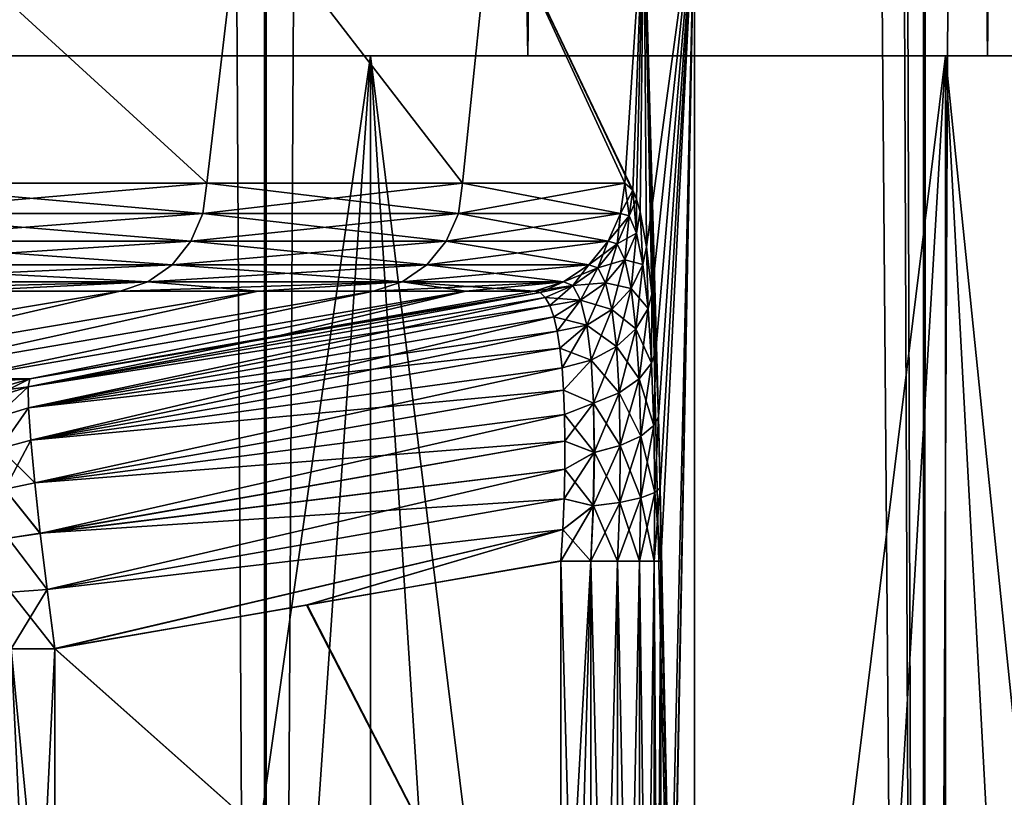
# Model space of a CAD drawing. Header units: metres. Extents: x -24 to 24, y -69 to 184.
# Tile 164 of 256: x 19.17 to 20.96, y -60.65 to -59.23. Entities that reach past the tile are written whole.
import ezdxf

# ---------------------------------------------------------------- set-up
doc = ezdxf.new("R2010")
doc.units = ezdxf.units.M
for name, color, linetype in [('14', 7, 'CONTINUOUS'), ('15', 7, 'CONTINUOUS'), ('185', 7, 'CONTINUOUS'), ('193', 7, 'CONTINUOUS'), ('225', 7, 'CONTINUOUS'), ('226', 7, 'CONTINUOUS'), ('270', 7, 'CONTINUOUS'), ('271', 7, 'CONTINUOUS'), ('272', 7, 'CONTINUOUS'), ('276', 7, 'CONTINUOUS'), ('277', 7, 'CONTINUOUS'), ('278', 7, 'CONTINUOUS'), ('342', 7, 'CONTINUOUS'), ('343', 7, 'CONTINUOUS'), ('344', 7, 'CONTINUOUS'), ('348', 7, 'CONTINUOUS'), ('349', 7, 'CONTINUOUS'), ('350', 7, 'CONTINUOUS'), ('367', 7, 'CONTINUOUS'), ('369', 7, 'CONTINUOUS'), ('4004', 7, 'CONTINUOUS'), ('4006', 7, 'CONTINUOUS'), ('560', 2, 'CONTINUOUS'), ('561', 2, 'CONTINUOUS'), ('562', 2, 'CONTINUOUS'), ('569', 2, 'CONTINUOUS'), ('570', 2, 'CONTINUOUS')]:
    doc.layers.add(name, color=color, linetype=linetype)

msp = doc.modelspace()

# ---------------------------------------------------------------- linework, layer by layer
at = {"layer": '14'}
for points in [[(19.5118, -59.53218, 5.953962), (18.938683, -59.007862, 7.58197), (18.880097, -59.53218, 7.726702)], [(19.573644, -59.007862, 5.747388), (18.938683, -59.007862, 7.58197), (19.5118, -59.53218, 5.953962)], [(19.977451, -59.53218, 4.130552), (19.573644, -59.007862, 5.747388), (19.5118, -59.53218, 5.953962)], [(20.03134, -59.007862, 3.860753), (19.573644, -59.007862, 5.747388), (19.977451, -59.53218, 4.130552)], [(20.273087, -59.53218, 2.271991), (20.03134, -59.007862, 3.860753), (19.977451, -59.53218, 4.130552)], [(20.287777, -59.545116, 2.136848), (20.03134, -59.007862, 3.860753), (20.273087, -59.53218, 2.271991)], [(20.294672, -59.561456, 2.070331), (20.03134, -59.007862, 3.860753), (20.287777, -59.545116, 2.136848)], [(20.307626, -59.007862, 1.939155), (20.03134, -59.007862, 3.860753), (20.294672, -59.561456, 2.070331)], [(20.301168, -59.584287, 2.005641), (20.307626, -59.007862, 1.939155), (20.294672, -59.561456, 2.070331)], [(20.312718, -59.648248, 1.885069), (20.307626, -59.007862, 1.939155), (20.301168, -59.584287, 2.005641)], [(20.322122, -59.733796, 1.78083), (20.307626, -59.007862, 1.939155), (20.312718, -59.648248, 1.885069)], [(20.329403, -59.837968, 1.69569), (20.307626, -59.007862, 1.939155), (20.322122, -59.733796, 1.78083)], [(20.334592, -59.957805, 1.63229), (20.307626, -59.007862, 1.939155), (20.329403, -59.837968, 1.69569)], [(20.4, -63.111337), (20.307626, -59.007862, 1.939155), (20.334592, -59.957805, 1.63229)], [(20.4, -59.007862), (20.307626, -59.007862, 1.939155), (20.4, -63.111337)], [(20.337653, -60.087573, 1.593696), (20.4, -63.111337), (20.334592, -59.957805, 1.63229)], [(20.338646, -60.220656, 1.580969), (20.4, -63.111337), (20.337653, -60.087573, 1.593696)], [(20.338646, -62.179344, 1.580969), (20.4, -63.111337), (20.338646, -60.220656, 1.580969)]]:
    msp.add_3dface(points, dxfattribs=at)
at = {"layer": '15'}
for points in [[(18.880097, -59.53218, -7.726703), (18.938698, -59.007862, -7.581934), (19.5118, -59.53218, -5.953963)], [(18.938698, -59.007862, -7.581934), (19.573662, -59.007862, -5.747325), (19.5118, -59.53218, -5.953963)], [(19.5118, -59.53218, -5.953963), (19.573662, -59.007862, -5.747325), (19.977451, -59.53218, -4.130553)], [(19.573662, -59.007862, -5.747325), (20.031351, -59.007862, -3.860695), (19.977451, -59.53218, -4.130553)], [(19.977451, -59.53218, -4.130553), (20.031351, -59.007862, -3.860695), (20.273087, -59.53218, -2.271991)], [(20.031351, -59.007862, -3.860695), (20.307628, -59.007862, -1.939136), (20.273087, -59.53218, -2.271991)], [(20.273087, -59.53218, -2.271991), (20.307628, -59.007862, -1.939136), (20.287776, -59.545115, -2.136856)], [(20.287776, -59.545115, -2.136856), (20.307628, -59.007862, -1.939136), (20.294672, -59.561454, -2.070338)], [(20.294672, -59.561454, -2.070338), (20.307628, -59.007862, -1.939136), (20.301167, -59.584284, -2.005646)], [(20.301167, -59.584284, -2.005646), (20.307628, -59.007862, -1.939136), (20.312717, -59.648243, -1.885075)], [(20.4, -59.007862), (20.307628, -63.111337, -1.939135), (20.334592, -62.442195, -1.63229)], [(20.307628, -59.007862, -1.939136), (20.4, -59.007862), (20.312717, -59.648243, -1.885075)], [(20.4, -59.007862), (20.4, -63.111337), (20.307628, -63.111337, -1.939135)], [(20.312717, -59.648243, -1.885075), (20.4, -59.007862), (20.322121, -59.733781, -1.780843)], [(20.322121, -59.733781, -1.780843), (20.4, -59.007862), (20.329402, -59.837945, -1.695707)], [(20.329402, -59.837945, -1.695707), (20.4, -59.007862), (20.334591, -59.957789, -1.632296)], [(20.334591, -59.957789, -1.632296), (20.4, -59.007862), (20.337653, -60.087571, -1.593694)], [(20.337653, -62.312427, -1.593696), (20.4, -59.007862), (20.334592, -62.442195, -1.63229)], [(20.338646, -62.179344, -1.580969), (20.4, -59.007862), (20.337653, -62.312427, -1.593696)], [(20.337653, -60.087571, -1.593694), (20.4, -59.007862), (20.338646, -60.220656, -1.580969)], [(20.338646, -60.220656, -1.580969), (20.4, -59.007862), (20.338646, -62.179344, -1.580969)]]:
    msp.add_3dface(points, dxfattribs=at)
at = {"layer": '185'}
for points in [[(20.156679, -60.220535, -1.764709), (20.156679, -61.199943, -1.764709), (19.69337, -60.301025, -1.805243)], [(19.69337, -60.301025, -1.805243), (20.156679, -61.199943, -1.764709), (19.234939, -60.380297, -1.845351)], [(19.234939, -60.380297, -1.845351), (20.156679, -61.199943, -1.764709), (19.234939, -61.199934, -1.845351)]]:
    msp.add_3dface(points, dxfattribs=at)
at = {"layer": '193'}
for points in [[(20.156679, -61.200057, 1.764709), (20.156679, -60.220656, 1.764709), (19.694708, -60.300777, 1.805126)], [(19.234939, -60.380439, 1.845351), (20.156679, -61.200057, 1.764709), (19.694708, -60.300777, 1.805126)], [(19.234939, -61.200066, 1.845351), (20.156679, -61.200057, 1.764709), (19.234939, -60.380439, 1.845351)]]:
    msp.add_3dface(points, dxfattribs=at)
at = {"layer": '225'}
for points in [[(19.186471, -59.903531, 2.224756), (20.11909, -59.731596, 2.197091), (19.644583, -59.809667, 2.293804)], [(20.128371, -59.740337, 2.142002), (20.11909, -59.731596, 2.197091), (19.186471, -59.903531, 2.224756)], [(19.187117, -59.941507, 2.122087), (20.128371, -59.740337, 2.142002), (19.186471, -59.903531, 2.224756)], [(20.136623, -59.755133, 2.088885), (20.128371, -59.740337, 2.142002), (19.187117, -59.941507, 2.122087)], [(20.11909, -59.731596, 2.197091), (20.108841, -59.729142, 2.253621), (19.644583, -59.809667, 2.293804)], [(20.143822, -59.775711, 2.038276), (20.136623, -59.755133, 2.088885), (19.187117, -59.941507, 2.122087)], [(19.191131, -60.000662, 2.030134), (20.143822, -59.775711, 2.038276), (19.187117, -59.941507, 2.122087)], [(20.149932, -59.801765, 1.990681), (20.143822, -59.775711, 2.038276), (19.191131, -60.000662, 2.030134)], [(19.18921, -59.888575, 2.333241), (19.186471, -59.903531, 2.224756), (19.644583, -59.809667, 2.293804)], [(20.154936, -59.832961, 1.946561), (20.149932, -59.801765, 1.990681), (19.191131, -60.000662, 2.030134)], [(20.158846, -59.868951, 1.906329), (20.154936, -59.832961, 1.946561), (19.191131, -60.000662, 2.030134)], [(19.19832, -60.078159, 1.953277), (20.158846, -59.868951, 1.906329), (19.191131, -60.000662, 2.030134)], [(20.161674, -59.909383, 1.870369), (20.158846, -59.868951, 1.906329), (19.19832, -60.078159, 1.953277)], [(20.163423, -59.953893, 1.839053), (20.161674, -59.909383, 1.870369), (19.19832, -60.078159, 1.953277)], [(19.20835, -60.170298, 1.895178), (20.163423, -59.953893, 1.839053), (19.19832, -60.078159, 1.953277)], [(20.164111, -60.002061, 1.812759), (20.163423, -59.953893, 1.839053), (19.20835, -60.170298, 1.895178)], [(20.163766, -60.053382, 1.791866), (20.164111, -60.002061, 1.812759), (19.20835, -60.170298, 1.895178)], [(19.220751, -60.272687, 1.858615), (20.163766, -60.053382, 1.791866), (19.20835, -60.170298, 1.895178)], [(20.162398, -60.10731, 1.776709), (20.163766, -60.053382, 1.791866), (19.220751, -60.272687, 1.858615)], [(20.160025, -60.163274, 1.767576), (20.162398, -60.10731, 1.776709), (19.220751, -60.272687, 1.858615)], [(19.234939, -60.380439, 1.845351), (20.160025, -60.163274, 1.767576), (19.220751, -60.272687, 1.858615)], [(19.234939, -60.380439, 1.845351), (19.694708, -60.300777, 1.805126), (20.160025, -60.163274, 1.767576)], [(19.694708, -60.300777, 1.805126), (20.156679, -60.220656, 1.764709), (20.160025, -60.163274, 1.767576)]]:
    msp.add_3dface(points, dxfattribs=at)
at = {"layer": '226'}
for points in [[(19.18921, -59.888575, -2.333241), (20.119088, -59.731595, -2.197099), (19.18647, -59.903547, -2.224694)], [(20.119088, -59.731595, -2.197099), (20.128368, -59.740333, -2.142019), (19.18647, -59.903547, -2.224694)], [(20.128368, -59.740333, -2.142019), (20.136619, -59.755124, -2.088912), (19.18647, -59.903547, -2.224694)], [(19.644763, -59.809636, -2.293789), (20.119088, -59.731595, -2.197099), (19.18921, -59.888575, -2.333241)], [(20.108841, -59.729142, -2.253623), (20.119088, -59.731595, -2.197099), (19.644763, -59.809636, -2.293789)], [(19.18647, -59.903547, -2.224694), (20.136619, -59.755124, -2.088912), (19.18712, -59.94156, -2.121982)], [(20.136619, -59.755124, -2.088912), (20.143818, -59.775694, -2.038311), (19.18712, -59.94156, -2.121982)], [(20.143818, -59.775694, -2.038311), (20.149927, -59.80174, -1.990721), (19.18712, -59.94156, -2.121982)], [(20.149927, -59.80174, -1.990721), (20.154932, -59.832929, -1.9466), (19.18712, -59.94156, -2.121982)], [(19.18712, -59.94156, -2.121982), (20.154932, -59.832929, -1.9466), (19.191135, -60.000699, -2.030087)], [(20.154932, -59.832929, -1.9466), (20.158843, -59.868916, -1.906364), (19.191135, -60.000699, -2.030087)], [(20.158843, -59.868916, -1.906364), (20.161672, -59.909348, -1.870396), (19.191135, -60.000699, -2.030087)], [(19.191135, -60.000699, -2.030087), (20.161672, -59.909348, -1.870396), (19.19831, -60.078064, -1.953352)], [(20.161672, -59.909348, -1.870396), (20.163422, -59.953863, -1.839071), (19.19831, -60.078064, -1.953352)], [(20.163422, -59.953863, -1.839071), (20.164111, -60.002036, -1.812771), (19.19831, -60.078064, -1.953352)], [(19.19831, -60.078064, -1.953352), (20.164111, -60.002036, -1.812771), (19.208333, -60.170153, -1.895248)], [(20.164111, -60.002036, -1.812771), (20.163767, -60.05336, -1.791873), (19.208333, -60.170153, -1.895248)], [(20.163767, -60.05336, -1.791873), (20.162399, -60.107285, -1.776715), (19.208333, -60.170153, -1.895248)], [(19.208333, -60.170153, -1.895248), (20.162399, -60.107285, -1.776715), (19.22074, -60.272594, -1.858637)], [(20.162399, -60.107285, -1.776715), (20.160028, -60.163234, -1.76758), (19.22074, -60.272594, -1.858637)], [(20.160028, -60.163234, -1.76758), (19.234939, -60.380297, -1.845351), (19.22074, -60.272594, -1.858637)], [(19.234939, -60.380297, -1.845351), (20.160028, -60.163234, -1.76758), (19.69337, -60.301025, -1.805243)], [(20.156679, -60.220535, -1.764709), (19.69337, -60.301025, -1.805243), (20.160028, -60.163234, -1.76758)]]:
    msp.add_3dface(points, dxfattribs=at)
at = {"layer": '270'}
msp.add_3dface([(19.18921, -59.888575, -2.333241), (19.101227, -59.915064, -2.322543), (19.056663, -59.888575, -3.242435)], dxfattribs=at)
at = {"layer": '271'}
for points in [[(19.18921, -59.888575, -2.333241), (19.18647, -59.903547, -2.224694), (19.101227, -59.915064, -2.322543)], [(19.101227, -59.915064, -2.322543), (19.18647, -59.903547, -2.224694), (19.113442, -59.926334, -2.221234)], [(19.18647, -59.903547, -2.224694), (19.124999, -59.960166, -2.123758), (19.113442, -59.926334, -2.221234)], [(19.18647, -59.903547, -2.224694), (19.18712, -59.94156, -2.121982), (19.124999, -59.960166, -2.123758)], [(19.18712, -59.94156, -2.121982), (19.135308, -60.015526, -2.03545), (19.124999, -59.960166, -2.123758)], [(19.18712, -59.94156, -2.121982), (19.191135, -60.000699, -2.030087), (19.135308, -60.015526, -2.03545)], [(19.191135, -60.000699, -2.030087), (19.19831, -60.078064, -1.953352), (19.135308, -60.015526, -2.03545)], [(19.19831, -60.078064, -1.953352), (19.143831, -60.089789, -1.961437), (19.135308, -60.015526, -2.03545)], [(19.19831, -60.078064, -1.953352), (19.208333, -60.170153, -1.895248), (19.143831, -60.089789, -1.961437)], [(19.208333, -60.170153, -1.895248), (19.150147, -60.178847, -1.905979), (19.143831, -60.089789, -1.961437)], [(19.208333, -60.170153, -1.895248), (19.22074, -60.272594, -1.858637), (19.150147, -60.178847, -1.905979)], [(19.22074, -60.272594, -1.858637), (19.153992, -60.277567, -1.871942), (19.150147, -60.178847, -1.905979)], [(19.22074, -60.272594, -1.858637), (19.234939, -60.380297, -1.845351), (19.153992, -60.277567, -1.871942)], [(19.234939, -60.380297, -1.845351), (19.15527, -60.380439, -1.860576), (19.153992, -60.277567, -1.871942)]]:
    msp.add_3dface(points, dxfattribs=at)
at = {"layer": '272'}
for points in [[(19.15527, -60.380439, -1.860576), (19.234939, -60.380297, -1.845351), (19.15527, -62.019561, -1.860576)], [(19.234939, -60.380297, -1.845351), (19.234939, -61.199934, -1.845351), (19.15527, -62.019561, -1.860576)]]:
    msp.add_3dface(points, dxfattribs=at)
at = {"layer": '276'}
for points in [[(19.234939, -61.200066, 1.845351), (19.234939, -60.380439, 1.845351), (19.15527, -60.380439, 1.860576)], [(19.15527, -62.019561, 1.860576), (19.234939, -62.019703, 1.845351), (19.15527, -60.380439, 1.860576)], [(19.234939, -62.019703, 1.845351), (19.234939, -61.200066, 1.845351), (19.15527, -60.380439, 1.860576)]]:
    msp.add_3dface(points, dxfattribs=at)
at = {"layer": '277'}
for points in [[(19.18921, -59.888575, 2.333241), (19.101228, -59.915064, 2.322543), (19.113439, -59.926331, 2.22125)], [(19.186471, -59.903531, 2.224756), (19.18921, -59.888575, 2.333241), (19.113439, -59.926331, 2.22125)], [(19.186471, -59.903531, 2.224756), (19.113439, -59.926331, 2.22125), (19.124997, -59.960158, 2.123775)], [(19.187117, -59.941507, 2.122087), (19.186471, -59.903531, 2.224756), (19.124997, -59.960158, 2.123775)], [(19.187117, -59.941507, 2.122087), (19.124997, -59.960158, 2.123775), (19.135306, -60.015514, 2.035464)], [(19.191131, -60.000662, 2.030134), (19.187117, -59.941507, 2.122087), (19.135306, -60.015514, 2.035464)], [(19.191131, -60.000662, 2.030134), (19.135306, -60.015514, 2.035464), (19.14383, -60.089771, 1.96145)], [(19.19832, -60.078159, 1.953277), (19.191131, -60.000662, 2.030134), (19.14383, -60.089771, 1.96145)], [(19.20835, -60.170298, 1.895178), (19.19832, -60.078159, 1.953277), (19.14383, -60.089771, 1.96145)], [(19.20835, -60.170298, 1.895178), (19.14383, -60.089771, 1.96145), (19.150145, -60.178822, 1.905991)], [(19.220751, -60.272687, 1.858615), (19.20835, -60.170298, 1.895178), (19.150145, -60.178822, 1.905991)], [(19.220751, -60.272687, 1.858615), (19.150145, -60.178822, 1.905991), (19.153991, -60.277545, 1.871947)], [(19.15527, -60.380439, 1.860576), (19.220751, -60.272687, 1.858615), (19.153991, -60.277545, 1.871947)], [(19.234939, -60.380439, 1.845351), (19.220751, -60.272687, 1.858615), (19.15527, -60.380439, 1.860576)]]:
    msp.add_3dface(points, dxfattribs=at)
at = {"layer": '278'}
for points in [[(18.79417, -59.915211, 4.125183), (19.18921, -59.888575, 2.333241), (19.056663, -59.888575, 3.242435)], [(19.101228, -59.915064, 2.322543), (19.18921, -59.888575, 2.333241), (18.79417, -59.915211, 4.125183)]]:
    msp.add_3dface(points, dxfattribs=at)
at = {"layer": '342'}
for points in [[(18.87297, -59.587146, -7.723784), (19.5118, -59.53218, -5.953963), (19.504434, -59.587146, -5.951714)], [(18.880097, -59.53218, -7.726703), (19.5118, -59.53218, -5.953963), (18.87297, -59.587146, -7.723784)], [(19.504434, -59.587146, -5.951714), (19.977451, -59.53218, -4.130553), (19.969909, -59.587146, -4.128993)], [(19.5118, -59.53218, -5.953963), (19.977451, -59.53218, -4.130553), (19.504434, -59.587146, -5.951714)], [(19.969909, -59.587146, -4.128993), (20.273087, -59.53218, -2.271991), (20.265433, -59.587146, -2.271134)], [(19.977451, -59.53218, -4.130553), (20.273087, -59.53218, -2.271991), (19.969909, -59.587146, -4.128993)], [(18.852026, -59.638069, -7.715213), (19.504434, -59.587146, -5.951714), (19.482789, -59.638069, -5.94511)], [(18.87297, -59.587146, -7.723784), (19.504434, -59.587146, -5.951714), (18.852026, -59.638069, -7.715213)], [(19.482789, -59.638069, -5.94511), (19.969909, -59.587146, -4.128993), (19.947748, -59.638069, -4.124411)], [(19.504434, -59.587146, -5.951714), (19.969909, -59.587146, -4.128993), (19.482789, -59.638069, -5.94511)], [(19.947748, -59.638069, -4.124411), (20.265433, -59.587146, -2.271134), (20.242944, -59.638069, -2.268613)], [(19.969909, -59.587146, -4.128993), (20.265433, -59.587146, -2.271134), (19.947748, -59.638069, -4.124411)], [(18.818893, -59.680772, -7.701653), (19.482789, -59.638069, -5.94511), (19.448547, -59.680772, -5.934661)], [(18.852026, -59.638069, -7.715213), (19.482789, -59.638069, -5.94511), (18.818893, -59.680772, -7.701653)], [(19.448547, -59.680772, -5.934661), (19.947748, -59.638069, -4.124411), (19.912688, -59.680772, -4.117163)], [(19.482789, -59.638069, -5.94511), (19.947748, -59.638069, -4.124411), (19.448547, -59.680772, -5.934661)], [(19.912688, -59.680772, -4.117163), (20.242944, -59.638069, -2.268613), (20.207366, -59.680772, -2.264626)], [(19.947748, -59.638069, -4.124411), (20.242944, -59.638069, -2.268613), (19.912688, -59.680772, -4.117163)], [(18.776212, -59.711901, -7.684186), (19.448547, -59.680772, -5.934661), (19.404475, -59.711883, -5.921212)], [(18.818893, -59.680772, -7.701653), (19.448547, -59.680772, -5.934661), (18.776212, -59.711901, -7.684186)], [(19.404475, -59.711883, -5.921212), (19.912688, -59.680772, -4.117163), (19.867602, -59.711864, -4.10784)], [(19.448547, -59.680772, -5.934661), (19.912688, -59.680772, -4.117163), (19.404475, -59.711883, -5.921212)], [(19.867602, -59.711864, -4.10784), (20.207366, -59.680772, -2.264626), (20.16165, -59.711845, -2.259503)], [(19.912688, -59.680772, -4.117163), (20.207366, -59.680772, -2.264626), (19.867602, -59.711864, -4.10784)], [(18.72717, -59.729142, -7.664033), (19.404475, -59.711883, -5.921212), (19.060745, -59.729142, -6.792075)], [(18.776212, -59.711901, -7.684186), (19.404475, -59.711883, -5.921212), (18.72717, -59.729142, -7.664033)], [(19.060745, -59.729142, -6.792075), (19.404475, -59.711883, -5.921212), (19.353744, -59.729142, -5.905665)], [(19.353744, -59.729142, -5.905665), (19.867602, -59.711864, -4.10784), (19.605543, -59.729142, -5.006693)], [(19.404475, -59.711883, -5.921212), (19.867602, -59.711864, -4.10784), (19.353744, -59.729142, -5.905665)], [(19.605543, -59.729142, -5.006693), (19.867602, -59.711864, -4.10784), (19.815607, -59.729142, -4.097071)], [(19.815607, -59.729142, -4.097071), (20.16165, -59.711845, -2.259503), (19.983492, -59.729142, -3.178728)], [(19.867602, -59.711864, -4.10784), (20.16165, -59.711845, -2.259503), (19.815607, -59.729142, -4.097071)], [(20.16165, -59.711845, -2.259503), (20.108841, -59.729142, -2.253623), (19.983492, -59.729142, -3.178728)]]:
    msp.add_3dface(points, dxfattribs=at)
at = {"layer": '343'}
for points in [[(20.273087, -59.53218, -2.271991), (20.287776, -59.545115, -2.136856), (20.265433, -59.587146, -2.271134)], [(20.265433, -59.587146, -2.271134), (20.287776, -59.545115, -2.136856), (20.281105, -59.591488, -2.14588)], [(20.287776, -59.545115, -2.136856), (20.294672, -59.561454, -2.070338), (20.281105, -59.591488, -2.14588)], [(20.281105, -59.591488, -2.14588), (20.294672, -59.561454, -2.070338), (20.294705, -59.62317, -2.023396)], [(20.294672, -59.561454, -2.070338), (20.301167, -59.584284, -2.005646), (20.294705, -59.62317, -2.023396)], [(20.242944, -59.638069, -2.268613), (20.265433, -59.587146, -2.271134), (20.281105, -59.591488, -2.14588)], [(20.242944, -59.638069, -2.268613), (20.281105, -59.591488, -2.14588), (20.259376, -59.642648, -2.15356)], [(20.281105, -59.591488, -2.14588), (20.294705, -59.62317, -2.023396), (20.259376, -59.642648, -2.15356)], [(20.294705, -59.62317, -2.023396), (20.301167, -59.584284, -2.005646), (20.306272, -59.680213, -1.909655)], [(20.301167, -59.584284, -2.005646), (20.312717, -59.648243, -1.885075), (20.306272, -59.680213, -1.909655)], [(20.259376, -59.642648, -2.15356), (20.294705, -59.62317, -2.023396), (20.27324, -59.671851, -2.041212)], [(20.294705, -59.62317, -2.023396), (20.306272, -59.680213, -1.909655), (20.27324, -59.671851, -2.041212)], [(20.207366, -59.680772, -2.264626), (20.242944, -59.638069, -2.268613), (20.259376, -59.642648, -2.15356)], [(20.207366, -59.680772, -2.264626), (20.259376, -59.642648, -2.15356), (20.224222, -59.686122, -2.158327)], [(20.259376, -59.642648, -2.15356), (20.27324, -59.671851, -2.041212), (20.224222, -59.686122, -2.158327)], [(20.306272, -59.680213, -1.909655), (20.312717, -59.648243, -1.885075), (20.315426, -59.760434, -1.810467)], [(20.312717, -59.648243, -1.885075), (20.322121, -59.733781, -1.780843), (20.315426, -59.760434, -1.810467)], [(20.224222, -59.686122, -2.158327), (20.27324, -59.671851, -2.041212), (20.238292, -59.713572, -2.054843)], [(20.27324, -59.671851, -2.041212), (20.284696, -59.724222, -1.936969), (20.238292, -59.713572, -2.054843)], [(20.27324, -59.671851, -2.041212), (20.306272, -59.680213, -1.909655), (20.284696, -59.724222, -1.936969)], [(20.16165, -59.711845, -2.259503), (20.207366, -59.680772, -2.264626), (20.224222, -59.686122, -2.158327)], [(20.16165, -59.711845, -2.259503), (20.224222, -59.686122, -2.158327), (20.178409, -59.718486, -2.159806)], [(20.224222, -59.686122, -2.158327), (20.238292, -59.713572, -2.054843), (20.178409, -59.718486, -2.159806)], [(20.306272, -59.680213, -1.909655), (20.315426, -59.760434, -1.810467), (20.284696, -59.724222, -1.936969)], [(20.108841, -59.729142, -2.253623), (20.16165, -59.711845, -2.259503), (20.178409, -59.718486, -2.159806)], [(20.119088, -59.731595, -2.197099), (20.108841, -59.729142, -2.253623), (20.178409, -59.718486, -2.159806)], [(20.128368, -59.740333, -2.142019), (20.119088, -59.731595, -2.197099), (20.178409, -59.718486, -2.159806)], [(20.128368, -59.740333, -2.142019), (20.178409, -59.718486, -2.159806), (20.19261, -59.745049, -2.063218)], [(20.178409, -59.718486, -2.159806), (20.238292, -59.713572, -2.054843), (20.19261, -59.745049, -2.063218)], [(20.238292, -59.713572, -2.054843), (20.249631, -59.762111, -1.958953), (20.19261, -59.745049, -2.063218)], [(20.238292, -59.713572, -2.054843), (20.284696, -59.724222, -1.936969), (20.249631, -59.762111, -1.958953)], [(20.284696, -59.724222, -1.936969), (20.293377, -59.797785, -1.846061), (20.249631, -59.762111, -1.958953)], [(20.284696, -59.724222, -1.936969), (20.315426, -59.760434, -1.810467), (20.293377, -59.797785, -1.846061)], [(20.136619, -59.755124, -2.088912), (20.128368, -59.740333, -2.142019), (20.19261, -59.745049, -2.063218)], [(20.315426, -59.760434, -1.810467), (20.322121, -59.733781, -1.780843), (20.322058, -59.859855, -1.730727)], [(20.322121, -59.733781, -1.780843), (20.329402, -59.837945, -1.695707), (20.322058, -59.859855, -1.730727)], [(20.143818, -59.775694, -2.038311), (20.136619, -59.755124, -2.088912), (20.19261, -59.745049, -2.063218)], [(20.143818, -59.775694, -2.038311), (20.19261, -59.745049, -2.063218), (20.203838, -59.790898, -1.973876)], [(20.19261, -59.745049, -2.063218), (20.249631, -59.762111, -1.958953), (20.203838, -59.790898, -1.973876)], [(20.249631, -59.762111, -1.958953), (20.257896, -59.829964, -1.875279), (20.203838, -59.790898, -1.973876)], [(20.249631, -59.762111, -1.958953), (20.293377, -59.797785, -1.846061), (20.257896, -59.829964, -1.875279)], [(20.315426, -59.760434, -1.810467), (20.322058, -59.859855, -1.730727), (20.293377, -59.797785, -1.846061)], [(20.149927, -59.80174, -1.990721), (20.143818, -59.775694, -2.038311), (20.203838, -59.790898, -1.973876)], [(20.154932, -59.832929, -1.9466), (20.149927, -59.80174, -1.990721), (20.203838, -59.790898, -1.973876)], [(20.154932, -59.832929, -1.9466), (20.203838, -59.790898, -1.973876), (20.211777, -59.854438, -1.895823)], [(20.203838, -59.790898, -1.973876), (20.257896, -59.829964, -1.875279), (20.211777, -59.854438, -1.895823)], [(20.293377, -59.797785, -1.846061), (20.299191, -59.888959, -1.772896), (20.257896, -59.829964, -1.875279)], [(20.293377, -59.797785, -1.846061), (20.322058, -59.859855, -1.730727), (20.299191, -59.888959, -1.772896)], [(20.158843, -59.868916, -1.906364), (20.154932, -59.832929, -1.9466), (20.211777, -59.854438, -1.895823)], [(20.257896, -59.829964, -1.875279), (20.26301, -59.913959, -1.80774), (20.211777, -59.854438, -1.895823)], [(20.257896, -59.829964, -1.875279), (20.299191, -59.888959, -1.772896), (20.26301, -59.913959, -1.80774)], [(20.322058, -59.859855, -1.730727), (20.329402, -59.837945, -1.695707), (20.326098, -59.973442, -1.673952)], [(20.329402, -59.837945, -1.695707), (20.334591, -59.957789, -1.632296), (20.326098, -59.973442, -1.673952)], [(20.161672, -59.909348, -1.870396), (20.158843, -59.868916, -1.906364), (20.211777, -59.854438, -1.895823)], [(20.161672, -59.909348, -1.870396), (20.211777, -59.854438, -1.895823), (20.216362, -59.932887, -1.832514)], [(20.211777, -59.854438, -1.895823), (20.26301, -59.913959, -1.80774), (20.216362, -59.932887, -1.832514)], [(20.322058, -59.859855, -1.730727), (20.326098, -59.973442, -1.673952), (20.299191, -59.888959, -1.772896)], [(20.299191, -59.888959, -1.772896), (20.302115, -59.993211, -1.720668), (20.26301, -59.913959, -1.80774)], [(20.299191, -59.888959, -1.772896), (20.326098, -59.973442, -1.673952), (20.302115, -59.993211, -1.720668)], [(20.163422, -59.953863, -1.839071), (20.161672, -59.909348, -1.870396), (20.216362, -59.932887, -1.832514)], [(20.26301, -59.913959, -1.80774), (20.264992, -60.010087, -1.759209), (20.216362, -59.932887, -1.832514)], [(20.26301, -59.913959, -1.80774), (20.302115, -59.993211, -1.720668), (20.264992, -60.010087, -1.759209)], [(20.163422, -59.953863, -1.839071), (20.216362, -59.932887, -1.832514), (20.217653, -60.022741, -1.786543)], [(20.216362, -59.932887, -1.832514), (20.264992, -60.010087, -1.759209), (20.217653, -60.022741, -1.786543)], [(20.164111, -60.002036, -1.812771), (20.163422, -59.953863, -1.839071), (20.217653, -60.022741, -1.786543)], [(20.326098, -59.973442, -1.673952), (20.334591, -59.957789, -1.632296), (20.327562, -60.095541, -1.642136)], [(20.334591, -59.957789, -1.632296), (20.337653, -60.087571, -1.593694), (20.327562, -60.095541, -1.642136)], [(20.326098, -59.973442, -1.673952), (20.327562, -60.095541, -1.642136), (20.302115, -59.993211, -1.720668)], [(20.302115, -59.993211, -1.720668), (20.302221, -60.105437, -1.69121), (20.264992, -60.010087, -1.759209)], [(20.302115, -59.993211, -1.720668), (20.327562, -60.095541, -1.642136), (20.302221, -60.105437, -1.69121)], [(20.163767, -60.05336, -1.791873), (20.164111, -60.002036, -1.812771), (20.217653, -60.022741, -1.786543)], [(20.264992, -60.010087, -1.759209), (20.263974, -60.113808, -1.731402), (20.217653, -60.022741, -1.786543)], [(20.264992, -60.010087, -1.759209), (20.302221, -60.105437, -1.69121), (20.263974, -60.113808, -1.731402)], [(20.163767, -60.05336, -1.791873), (20.217653, -60.022741, -1.786543), (20.21583, -60.119994, -1.759548)], [(20.217653, -60.022741, -1.786543), (20.263974, -60.113808, -1.731402), (20.21583, -60.119994, -1.759548)], [(20.162399, -60.107285, -1.776715), (20.163767, -60.05336, -1.791873), (20.21583, -60.119994, -1.759548)], [(20.327562, -60.095541, -1.642136), (20.326513, -60.220656, -1.635696), (20.302221, -60.105437, -1.69121)], [(20.327562, -60.095541, -1.642136), (20.338646, -60.220656, -1.580969), (20.326513, -60.220656, -1.635696)], [(20.337653, -60.087571, -1.593694), (20.338646, -60.220656, -1.580969), (20.327562, -60.095541, -1.642136)], [(20.160028, -60.163234, -1.76758), (20.162399, -60.107285, -1.776715), (20.21583, -60.119994, -1.759548)], [(20.160028, -60.163234, -1.76758), (20.21583, -60.119994, -1.759548), (20.211122, -60.220656, -1.752109)], [(20.21583, -60.119994, -1.759548), (20.260136, -60.220656, -1.7248), (20.211122, -60.220656, -1.752109)], [(20.263974, -60.113808, -1.731402), (20.260136, -60.220656, -1.7248), (20.21583, -60.119994, -1.759548)], [(20.263974, -60.113808, -1.731402), (20.299636, -60.220656, -1.68495), (20.260136, -60.220656, -1.7248)], [(20.302221, -60.105437, -1.69121), (20.299636, -60.220656, -1.68495), (20.263974, -60.113808, -1.731402)], [(20.302221, -60.105437, -1.69121), (20.326513, -60.220656, -1.635696), (20.299636, -60.220656, -1.68495)], [(20.156679, -60.220535, -1.764709), (20.160028, -60.163234, -1.76758), (20.211122, -60.220656, -1.752109)]]:
    msp.add_3dface(points, dxfattribs=at)
at = {"layer": '344'}
for points in [[(20.156679, -61.199943, -1.764709), (20.156679, -60.220535, -1.764709), (20.211122, -60.220656, -1.752109)], [(20.156679, -62.179344, -1.764709), (20.211122, -60.220656, -1.752109), (20.211122, -62.179344, -1.752109)], [(20.156679, -62.179344, -1.764709), (20.156679, -61.199943, -1.764709), (20.211122, -60.220656, -1.752109)], [(20.211122, -62.179344, -1.752109), (20.260136, -60.220656, -1.7248), (20.260137, -62.179344, -1.724799)], [(20.211122, -60.220656, -1.752109), (20.260136, -60.220656, -1.7248), (20.211122, -62.179344, -1.752109)], [(20.260136, -60.220656, -1.7248), (20.299636, -60.220656, -1.68495), (20.260137, -62.179344, -1.724799)], [(20.260137, -62.179344, -1.724799), (20.299636, -60.220656, -1.68495), (20.299637, -62.179344, -1.684949)], [(20.299636, -60.220656, -1.68495), (20.326513, -60.220656, -1.635696), (20.299637, -62.179344, -1.684949)], [(20.299637, -62.179344, -1.684949), (20.326513, -60.220656, -1.635696), (20.326513, -62.179344, -1.635695)], [(20.338646, -60.220656, -1.580969), (20.338646, -62.179344, -1.580969), (20.326513, -62.179344, -1.635695)], [(20.326513, -60.220656, -1.635696), (20.338646, -60.220656, -1.580969), (20.326513, -62.179344, -1.635695)]]:
    msp.add_3dface(points, dxfattribs=at)
at = {"layer": '348'}
for points in [[(20.156679, -60.220656, 1.764709), (20.211122, -62.179344, 1.752109), (20.211122, -60.220656, 1.752109)], [(20.156679, -60.220656, 1.764709), (20.156679, -61.200057, 1.764709), (20.211122, -62.179344, 1.752109)], [(20.211122, -60.220656, 1.752109), (20.260136, -62.179344, 1.7248), (20.260137, -60.220656, 1.724799)], [(20.211122, -62.179344, 1.752109), (20.260136, -62.179344, 1.7248), (20.211122, -60.220656, 1.752109)], [(20.260136, -62.179344, 1.7248), (20.299636, -62.179344, 1.68495), (20.260137, -60.220656, 1.724799)], [(20.260137, -60.220656, 1.724799), (20.299636, -62.179344, 1.68495), (20.299637, -60.220656, 1.684949)], [(20.299636, -62.179344, 1.68495), (20.326513, -62.179344, 1.635696), (20.299637, -60.220656, 1.684949)], [(20.299637, -60.220656, 1.684949), (20.326513, -62.179344, 1.635696), (20.326513, -60.220656, 1.635695)], [(20.338646, -62.179344, 1.580969), (20.338646, -60.220656, 1.580969), (20.326513, -60.220656, 1.635695)], [(20.326513, -62.179344, 1.635696), (20.338646, -62.179344, 1.580969), (20.326513, -60.220656, 1.635695)]]:
    msp.add_3dface(points, dxfattribs=at)
at = {"layer": '349'}
for points in [[(20.281104, -59.591489, 2.145881), (20.273087, -59.53218, 2.271991), (20.265433, -59.587146, 2.271134)], [(20.287777, -59.545116, 2.136848), (20.273087, -59.53218, 2.271991), (20.281104, -59.591489, 2.145881)], [(20.294704, -59.623171, 2.023399), (20.287777, -59.545116, 2.136848), (20.281104, -59.591489, 2.145881)], [(20.294672, -59.561456, 2.070331), (20.287777, -59.545116, 2.136848), (20.294704, -59.623171, 2.023399)], [(20.301168, -59.584287, 2.005641), (20.294672, -59.561456, 2.070331), (20.294704, -59.623171, 2.023399)], [(20.242944, -59.638069, 2.268613), (20.259376, -59.642649, 2.153561), (20.265433, -59.587146, 2.271134)], [(20.281104, -59.591489, 2.145881), (20.265433, -59.587146, 2.271134), (20.259376, -59.642649, 2.153561)], [(20.273239, -59.671852, 2.041214), (20.281104, -59.591489, 2.145881), (20.259376, -59.642649, 2.153561)], [(20.294704, -59.623171, 2.023399), (20.281104, -59.591489, 2.145881), (20.273239, -59.671852, 2.041214)], [(20.306272, -59.680214, 1.909655), (20.301168, -59.584287, 2.005641), (20.294704, -59.623171, 2.023399)], [(20.312718, -59.648248, 1.885069), (20.301168, -59.584287, 2.005641), (20.306272, -59.680214, 1.909655)], [(20.284696, -59.724223, 1.936969), (20.294704, -59.623171, 2.023399), (20.273239, -59.671852, 2.041214)], [(20.306272, -59.680214, 1.909655), (20.294704, -59.623171, 2.023399), (20.284696, -59.724223, 1.936969)], [(20.207366, -59.680772, 2.264626), (20.224222, -59.686122, 2.158327), (20.242944, -59.638069, 2.268613)], [(20.259376, -59.642649, 2.153561), (20.242944, -59.638069, 2.268613), (20.224222, -59.686122, 2.158327)], [(20.238291, -59.713572, 2.054846), (20.259376, -59.642649, 2.153561), (20.224222, -59.686122, 2.158327)], [(20.273239, -59.671852, 2.041214), (20.259376, -59.642649, 2.153561), (20.238291, -59.713572, 2.054846)], [(20.315425, -59.760436, 1.810468), (20.312718, -59.648248, 1.885069), (20.306272, -59.680214, 1.909655)], [(20.322122, -59.733796, 1.78083), (20.312718, -59.648248, 1.885069), (20.315425, -59.760436, 1.810468)], [(20.249631, -59.762111, 1.958953), (20.273239, -59.671852, 2.041214), (20.238291, -59.713572, 2.054846)], [(20.284696, -59.724223, 1.936969), (20.273239, -59.671852, 2.041214), (20.249631, -59.762111, 1.958953)], [(20.16146, -59.711939, 2.259481), (20.178243, -59.718572, 2.159806), (20.207366, -59.680772, 2.264626)], [(20.224222, -59.686122, 2.158327), (20.207366, -59.680772, 2.264626), (20.178243, -59.718572, 2.159806)], [(20.192467, -59.745121, 2.063235), (20.224222, -59.686122, 2.158327), (20.178243, -59.718572, 2.159806)], [(20.238291, -59.713572, 2.054846), (20.224222, -59.686122, 2.158327), (20.192467, -59.745121, 2.063235)], [(20.293376, -59.797787, 1.846061), (20.306272, -59.680214, 1.909655), (20.284696, -59.724223, 1.936969)], [(20.315425, -59.760436, 1.810468), (20.306272, -59.680214, 1.909655), (20.293376, -59.797787, 1.846061)], [(20.108841, -59.729142, 2.253621), (20.11909, -59.731596, 2.197091), (20.16146, -59.711939, 2.259481)], [(20.11909, -59.731596, 2.197091), (20.178243, -59.718572, 2.159806), (20.16146, -59.711939, 2.259481)], [(20.11909, -59.731596, 2.197091), (20.128371, -59.740337, 2.142002), (20.178243, -59.718572, 2.159806)], [(20.128371, -59.740337, 2.142002), (20.136623, -59.755133, 2.088885), (20.178243, -59.718572, 2.159806)], [(20.136623, -59.755133, 2.088885), (20.192467, -59.745121, 2.063235), (20.178243, -59.718572, 2.159806)], [(20.203719, -59.790953, 1.973901), (20.238291, -59.713572, 2.054846), (20.192467, -59.745121, 2.063235)], [(20.249631, -59.762111, 1.958953), (20.238291, -59.713572, 2.054846), (20.203719, -59.790953, 1.973901)], [(20.257895, -59.829966, 1.87528), (20.284696, -59.724223, 1.936969), (20.249631, -59.762111, 1.958953)], [(20.293376, -59.797787, 1.846061), (20.284696, -59.724223, 1.936969), (20.257895, -59.829966, 1.87528)], [(20.322058, -59.859855, 1.730727), (20.322122, -59.733796, 1.78083), (20.315425, -59.760436, 1.810468)], [(20.329403, -59.837968, 1.69569), (20.322122, -59.733796, 1.78083), (20.322058, -59.859855, 1.730727)], [(20.136623, -59.755133, 2.088885), (20.143822, -59.775711, 2.038276), (20.192467, -59.745121, 2.063235)], [(20.143822, -59.775711, 2.038276), (20.149932, -59.801765, 1.990681), (20.192467, -59.745121, 2.063235)], [(20.149932, -59.801765, 1.990681), (20.203719, -59.790953, 1.973901), (20.192467, -59.745121, 2.063235)], [(20.211681, -59.854477, 1.895853), (20.249631, -59.762111, 1.958953), (20.203719, -59.790953, 1.973901)], [(20.257895, -59.829966, 1.87528), (20.249631, -59.762111, 1.958953), (20.211681, -59.854477, 1.895853)], [(20.299191, -59.888958, 1.772896), (20.315425, -59.760436, 1.810468), (20.293376, -59.797787, 1.846061)], [(20.322058, -59.859855, 1.730727), (20.315425, -59.760436, 1.810468), (20.299191, -59.888958, 1.772896)], [(20.149932, -59.801765, 1.990681), (20.154936, -59.832961, 1.946561), (20.203719, -59.790953, 1.973901)], [(20.154936, -59.832961, 1.946561), (20.158846, -59.868951, 1.906329), (20.203719, -59.790953, 1.973901)], [(20.158846, -59.868951, 1.906329), (20.211681, -59.854477, 1.895853), (20.203719, -59.790953, 1.973901)], [(20.26301, -59.913958, 1.807739), (20.293376, -59.797787, 1.846061), (20.257895, -59.829966, 1.87528)], [(20.299191, -59.888958, 1.772896), (20.293376, -59.797787, 1.846061), (20.26301, -59.913958, 1.807739)], [(20.21629, -59.932909, 1.83254), (20.257895, -59.829966, 1.87528), (20.211681, -59.854477, 1.895853)], [(20.26301, -59.913958, 1.807739), (20.257895, -59.829966, 1.87528), (20.21629, -59.932909, 1.83254)], [(20.326097, -59.973442, 1.673954), (20.329403, -59.837968, 1.69569), (20.322058, -59.859855, 1.730727)], [(20.334592, -59.957805, 1.63229), (20.329403, -59.837968, 1.69569), (20.326097, -59.973442, 1.673954)], [(20.158846, -59.868951, 1.906329), (20.161674, -59.909383, 1.870369), (20.211681, -59.854477, 1.895853)], [(20.161674, -59.909383, 1.870369), (20.21629, -59.932909, 1.83254), (20.211681, -59.854477, 1.895853)], [(20.302114, -59.993211, 1.720669), (20.322058, -59.859855, 1.730727), (20.299191, -59.888958, 1.772896)], [(20.326097, -59.973442, 1.673954), (20.322058, -59.859855, 1.730727), (20.302114, -59.993211, 1.720669)], [(20.264992, -60.010086, 1.75921), (20.299191, -59.888958, 1.772896), (20.26301, -59.913958, 1.807739)], [(20.302114, -59.993211, 1.720669), (20.299191, -59.888958, 1.772896), (20.264992, -60.010086, 1.75921)], [(20.161674, -59.909383, 1.870369), (20.163423, -59.953893, 1.839053), (20.21629, -59.932909, 1.83254)], [(20.217604, -60.02275, 1.786564), (20.26301, -59.913958, 1.807739), (20.21629, -59.932909, 1.83254)], [(20.264992, -60.010086, 1.75921), (20.26301, -59.913958, 1.807739), (20.217604, -60.02275, 1.786564)], [(20.163423, -59.953893, 1.839053), (20.164111, -60.002061, 1.812759), (20.21629, -59.932909, 1.83254)], [(20.164111, -60.002061, 1.812759), (20.217604, -60.02275, 1.786564), (20.21629, -59.932909, 1.83254)], [(20.327561, -60.095545, 1.642139), (20.334592, -59.957805, 1.63229), (20.326097, -59.973442, 1.673954)], [(20.337653, -60.087573, 1.593696), (20.334592, -59.957805, 1.63229), (20.327561, -60.095545, 1.642139)], [(20.30222, -60.10544, 1.691212), (20.326097, -59.973442, 1.673954), (20.302114, -59.993211, 1.720669)], [(20.327561, -60.095545, 1.642139), (20.326097, -59.973442, 1.673954), (20.30222, -60.10544, 1.691212)], [(20.263972, -60.113811, 1.731403), (20.302114, -59.993211, 1.720669), (20.264992, -60.010086, 1.75921)], [(20.30222, -60.10544, 1.691212), (20.302114, -59.993211, 1.720669), (20.263972, -60.113811, 1.731403)], [(20.164111, -60.002061, 1.812759), (20.163766, -60.053382, 1.791866), (20.217604, -60.02275, 1.786564)], [(20.215804, -60.119999, 1.759559), (20.264992, -60.010086, 1.75921), (20.217604, -60.02275, 1.786564)], [(20.263972, -60.113811, 1.731403), (20.264992, -60.010086, 1.75921), (20.215804, -60.119999, 1.759559)], [(20.162398, -60.10731, 1.776709), (20.215804, -60.119999, 1.759559), (20.217604, -60.02275, 1.786564)], [(20.163766, -60.053382, 1.791866), (20.162398, -60.10731, 1.776709), (20.217604, -60.02275, 1.786564)], [(20.299637, -60.220656, 1.684949), (20.327561, -60.095545, 1.642139), (20.30222, -60.10544, 1.691212)], [(20.299637, -60.220656, 1.684949), (20.326513, -60.220656, 1.635695), (20.327561, -60.095545, 1.642139)], [(20.338646, -60.220656, 1.580969), (20.337653, -60.087573, 1.593696), (20.326513, -60.220656, 1.635695)], [(20.326513, -60.220656, 1.635695), (20.337653, -60.087573, 1.593696), (20.327561, -60.095545, 1.642139)], [(20.156679, -60.220656, 1.764709), (20.211122, -60.220656, 1.752109), (20.215804, -60.119999, 1.759559)], [(20.160025, -60.163274, 1.767576), (20.156679, -60.220656, 1.764709), (20.215804, -60.119999, 1.759559)], [(20.162398, -60.10731, 1.776709), (20.160025, -60.163274, 1.767576), (20.215804, -60.119999, 1.759559)], [(20.211122, -60.220656, 1.752109), (20.263972, -60.113811, 1.731403), (20.215804, -60.119999, 1.759559)], [(20.211122, -60.220656, 1.752109), (20.260137, -60.220656, 1.724799), (20.263972, -60.113811, 1.731403)], [(20.260137, -60.220656, 1.724799), (20.30222, -60.10544, 1.691212), (20.263972, -60.113811, 1.731403)], [(20.260137, -60.220656, 1.724799), (20.299637, -60.220656, 1.684949), (20.30222, -60.10544, 1.691212)]]:
    msp.add_3dface(points, dxfattribs=at)
at = {"layer": '350'}
for points in [[(19.504434, -59.587146, 5.951714), (18.880097, -59.53218, 7.726702), (18.87297, -59.587146, 7.723784)], [(19.5118, -59.53218, 5.953962), (18.880097, -59.53218, 7.726702), (19.504434, -59.587146, 5.951714)], [(19.969909, -59.587146, 4.128993), (19.5118, -59.53218, 5.953962), (19.504434, -59.587146, 5.951714)], [(19.977451, -59.53218, 4.130552), (19.5118, -59.53218, 5.953962), (19.969909, -59.587146, 4.128993)], [(20.265433, -59.587146, 2.271134), (19.977451, -59.53218, 4.130552), (19.969909, -59.587146, 4.128993)], [(20.273087, -59.53218, 2.271991), (19.977451, -59.53218, 4.130552), (20.265433, -59.587146, 2.271134)], [(19.482789, -59.638069, 5.945109), (18.87297, -59.587146, 7.723784), (18.852026, -59.638069, 7.715213)], [(19.504434, -59.587146, 5.951714), (18.87297, -59.587146, 7.723784), (19.482789, -59.638069, 5.945109)], [(19.947748, -59.638069, 4.124411), (19.504434, -59.587146, 5.951714), (19.482789, -59.638069, 5.945109)], [(19.969909, -59.587146, 4.128993), (19.504434, -59.587146, 5.951714), (19.947748, -59.638069, 4.124411)], [(20.242944, -59.638069, 2.268613), (19.969909, -59.587146, 4.128993), (19.947748, -59.638069, 4.124411)], [(20.242944, -59.638069, 2.268613), (20.265433, -59.587146, 2.271134), (19.969909, -59.587146, 4.128993)], [(19.448547, -59.680772, 5.93466), (18.852026, -59.638069, 7.715213), (18.818893, -59.680772, 7.701653)], [(19.482789, -59.638069, 5.945109), (18.852026, -59.638069, 7.715213), (19.448547, -59.680772, 5.93466)], [(19.912688, -59.680772, 4.117162), (19.482789, -59.638069, 5.945109), (19.448547, -59.680772, 5.93466)], [(19.947748, -59.638069, 4.124411), (19.482789, -59.638069, 5.945109), (19.912688, -59.680772, 4.117162)], [(20.207366, -59.680772, 2.264626), (19.947748, -59.638069, 4.124411), (19.912688, -59.680772, 4.117162)], [(20.207366, -59.680772, 2.264626), (20.242944, -59.638069, 2.268613), (19.947748, -59.638069, 4.124411)], [(19.404365, -59.711939, 5.921178), (18.818893, -59.680772, 7.701653), (18.776141, -59.711939, 7.684157)], [(19.448547, -59.680772, 5.93466), (18.818893, -59.680772, 7.701653), (19.404365, -59.711939, 5.921178)], [(19.867451, -59.711939, 4.107809), (19.448547, -59.680772, 5.93466), (19.404365, -59.711939, 5.921178)], [(19.912688, -59.680772, 4.117162), (19.448547, -59.680772, 5.93466), (19.867451, -59.711939, 4.107809)], [(20.16146, -59.711939, 2.259481), (19.912688, -59.680772, 4.117162), (19.867451, -59.711939, 4.107809)], [(20.16146, -59.711939, 2.259481), (20.207366, -59.680772, 2.264626), (19.912688, -59.680772, 4.117162)], [(19.404365, -59.711939, 5.921178), (18.776141, -59.711939, 7.684157), (19.060744, -59.729142, 6.792077)], [(19.353744, -59.729142, 5.905666), (19.404365, -59.711939, 5.921178), (19.060744, -59.729142, 6.792077)], [(19.605543, -59.729142, 5.006694), (19.404365, -59.711939, 5.921178), (19.353744, -59.729142, 5.905666)], [(19.867451, -59.711939, 4.107809), (19.404365, -59.711939, 5.921178), (19.605543, -59.729142, 5.006694)], [(19.815607, -59.729142, 4.097073), (19.867451, -59.711939, 4.107809), (19.605543, -59.729142, 5.006694)], [(19.983492, -59.729142, 3.178729), (19.867451, -59.711939, 4.107809), (19.815607, -59.729142, 4.097073)], [(20.108841, -59.729142, 2.253621), (19.867451, -59.711939, 4.107809), (19.983492, -59.729142, 3.178729)], [(20.108841, -59.729142, 2.253621), (20.16146, -59.711939, 2.259481), (19.867451, -59.711939, 4.107809)]]:
    msp.add_3dface(points, dxfattribs=at)
at = {"layer": '367'}
for points in [[(19.618662, 145.2, -14.253792), (18.261983, -68.3, -15.955014), (18.261983, 145.2, -15.955014)], [(19.618662, -68.3, -14.253792), (18.261983, -68.3, -15.955014), (19.618662, 145.2, -14.253792)], [(20.817383, 145.2, -12.437807), (19.618662, -68.3, -14.253792), (19.618662, 145.2, -14.253792)], [(20.817383, -68.3, -12.437807), (19.618662, -68.3, -14.253792), (20.817383, 145.2, -12.437807)], [(21.848495, 145.2, -10.521681), (20.817383, -68.3, -12.437807), (20.817383, 145.2, -12.437807)], [(21.848495, -68.3, -10.521681), (20.817383, -68.3, -12.437807), (21.848495, 145.2, -10.521681)]]:
    msp.add_3dface(points, dxfattribs=at)
at = {"layer": '369'}
for points in [[(20.861252, 77.261043, 12.364088), (21.848495, -68.3, 10.521681), (20.986016, 77.641033, 12.151117)], [(20.361567, 75.919653, 13.170767), (20.817383, -68.3, 12.437807), (20.861252, 77.261043, 12.364088)], [(20.817383, -68.3, 12.437807), (21.848495, -68.3, 10.521681), (20.861252, 77.261043, 12.364088)], [(20.272249, 75.705287, 13.307834), (20.817383, -68.3, 12.437807), (20.361567, 75.919653, 13.170767)], [(19.63657, 74.349015, 14.229111), (20.817383, -68.3, 12.437807), (20.272249, 75.705287, 13.307834)], [(19.589558, 74.258796, 14.293765), (19.618662, -68.3, 14.253792), (19.63657, 74.349015, 14.229111)], [(19.618662, -68.3, 14.253792), (20.817383, -68.3, 12.437807), (19.63657, 74.349015, 14.229111)], [(18.809153, 72.919451, 15.306151), (19.618662, -68.3, 14.253792), (19.589558, 74.258796, 14.293765)], [(18.261983, -68.3, 15.955014), (19.618662, -68.3, 14.253792), (18.809153, 72.919451, 15.306151)]]:
    msp.add_3dface(points, dxfattribs=at)
at = {"layer": '4004'}
for points in [[(18.400157, -59.888575, -5.924866), (19.060745, -59.729142, -6.792075), (19.353744, -59.729142, -5.905665)], [(18.661868, -59.888575, -5.040288), (18.400157, -59.888575, -5.924866), (19.353744, -59.729142, -5.905665)], [(18.661868, -59.888575, -5.040288), (19.353744, -59.729142, -5.905665), (19.605543, -59.729142, -5.006693)], [(18.881073, -59.888575, -4.144258), (18.661868, -59.888575, -5.040288), (19.605543, -59.729142, -5.006693)], [(18.881073, -59.888575, -4.144258), (19.605543, -59.729142, -5.006693), (19.815607, -59.729142, -4.097071)], [(19.056663, -59.888575, -3.242435), (18.881073, -59.888575, -4.144258), (19.815607, -59.729142, -4.097071)], [(19.056663, -59.888575, -3.242435), (19.815607, -59.729142, -4.097071), (19.983492, -59.729142, -3.178728)], [(19.18921, -59.888575, -2.333241), (19.056663, -59.888575, -3.242435), (19.983492, -59.729142, -3.178728)], [(19.18921, -59.888575, -2.333241), (19.983492, -59.729142, -3.178728), (19.644763, -59.809636, -2.293789)], [(20.108841, -59.729142, -2.253623), (19.644763, -59.809636, -2.293789), (19.983492, -59.729142, -3.178728)]]:
    msp.add_3dface(points, dxfattribs=at)
at = {"layer": '4006'}
for points in [[(18.400157, -59.888575, 5.924865), (19.353744, -59.729142, 5.905666), (19.060744, -59.729142, 6.792077)], [(18.400157, -59.888575, 5.924865), (18.661868, -59.888575, 5.040288), (19.353744, -59.729142, 5.905666)], [(18.661868, -59.888575, 5.040288), (19.605543, -59.729142, 5.006694), (19.353744, -59.729142, 5.905666)], [(18.661868, -59.888575, 5.040288), (18.881073, -59.888575, 4.144258), (19.605543, -59.729142, 5.006694)], [(18.881073, -59.888575, 4.144258), (19.815607, -59.729142, 4.097073), (19.605543, -59.729142, 5.006694)], [(18.881073, -59.888575, 4.144258), (19.056663, -59.888575, 3.242435), (19.815607, -59.729142, 4.097073)], [(19.056663, -59.888575, 3.242435), (19.983492, -59.729142, 3.178729), (19.815607, -59.729142, 4.097073)], [(19.056663, -59.888575, 3.242435), (19.18921, -59.888575, 2.333241), (19.983492, -59.729142, 3.178729)], [(19.18921, -59.888575, 2.333241), (19.644583, -59.809667, 2.293804), (19.983492, -59.729142, 3.178729)], [(19.644583, -59.809667, 2.293804), (20.108841, -59.729142, 2.253621), (19.983492, -59.729142, 3.178729)]]:
    msp.add_3dface(points, dxfattribs=at)
at = {"layer": '560'}
for points in [[(20.096444, -59.3, -10.00677), (19.087337, 3.7, -11.818463), (19.087341, -59.3, -11.818457)], [(20.09644, 3.7, -10.006777), (19.087337, 3.7, -11.818463), (20.096444, -59.3, -10.00677)], [(20.93403, -59.3, -8.1098), (20.09644, 3.7, -10.006777), (20.096444, -59.3, -10.00677)], [(20.934035, 3.7, -8.109788), (20.09644, 3.7, -10.006777), (20.93403, -59.3, -8.1098)], [(21.592993, -59.3, -6.143709), (20.934035, 3.7, -8.109788), (20.93403, -59.3, -8.1098)], [(21.592992, 3.7, -6.143713), (20.934035, 3.7, -8.109788), (21.592993, -59.3, -6.143709)]]:
    msp.add_3dface(points, dxfattribs=at)
at = {"layer": '561'}
for points in [[(19.087341, -59.3, 11.818457), (19.810024, -59.3, 12.265927), (17.915405, -59.3, 13.529253)], [(19.810024, -59.3, 12.265927), (18.593717, -59.3, 14.041497), (17.915405, -59.3, 13.529253)], [(19.810024, -59.3, -12.265927), (17.915405, -59.3, -13.529253), (18.593717, -59.3, -14.041497)], [(19.087341, -59.3, -11.818457), (17.915405, -59.3, -13.529253), (19.810024, -59.3, -12.265927)], [(20.096444, -59.3, 10.00677), (20.857334, -59.3, 10.385645), (19.087341, -59.3, 11.818457)], [(20.857334, -59.3, 10.385645), (19.810024, -59.3, 12.265927), (19.087341, -59.3, 11.818457)], [(20.857334, -59.3, -10.385645), (19.087341, -59.3, -11.818457), (19.810024, -59.3, -12.265927)], [(20.096444, -59.3, -10.00677), (19.087341, -59.3, -11.818457), (20.857334, -59.3, -10.385645)], [(20.93403, -59.3, 8.1098), (21.726633, -59.3, 8.416853), (20.096444, -59.3, 10.00677)], [(21.726633, -59.3, 8.416853), (20.857334, -59.3, 10.385645), (20.096444, -59.3, 10.00677)], [(21.726633, -59.3, -8.416853), (20.096444, -59.3, -10.00677), (20.857334, -59.3, -10.385645)], [(20.93403, -59.3, -8.1098), (20.096444, -59.3, -10.00677), (21.726633, -59.3, -8.416853)], [(21.592993, -59.3, 6.143709), (22.410545, -59.3, 6.376322), (20.93403, -59.3, 8.1098)], [(22.410545, -59.3, 6.376322), (21.726633, -59.3, 8.416853), (20.93403, -59.3, 8.1098)], [(22.410545, -59.3, -6.376322), (20.93403, -59.3, -8.1098), (21.726633, -59.3, -8.416853)], [(21.592993, -59.3, -6.143709), (20.93403, -59.3, -8.1098), (22.410545, -59.3, -6.376322)]]:
    msp.add_3dface(points, dxfattribs=at)
at = {"layer": '562'}
for points in [[(19.222493, -67.8, -13.167602), (18.593717, -59.3, -14.041497), (18.593727, -67.8, -14.041486)], [(19.81002, -67.8, -12.265933), (18.593717, -59.3, -14.041497), (19.222493, -67.8, -13.167602)], [(19.810024, -59.3, -12.265927), (18.593717, -59.3, -14.041497), (19.81002, -67.8, -12.265933)], [(20.355388, -67.8, -11.337908), (19.810024, -59.3, -12.265927), (19.81002, -67.8, -12.265933)], [(20.85733, -67.8, -10.385653), (19.810024, -59.3, -12.265927), (20.355388, -67.8, -11.337908)], [(20.857334, -59.3, -10.385645), (19.810024, -59.3, -12.265927), (20.85733, -67.8, -10.385653)], [(21.314651, -67.8, -9.411463), (20.857334, -59.3, -10.385645), (20.85733, -67.8, -10.385653)], [(21.726638, -67.8, -8.41684), (20.857334, -59.3, -10.385645), (21.314651, -67.8, -9.411463)], [(21.726633, -59.3, -8.416853), (20.857334, -59.3, -10.385645), (21.726638, -67.8, -8.41684)]]:
    msp.add_3dface(points, dxfattribs=at)
at = {"layer": '569'}
for points in [[(19.087341, -59.3, 11.818457), (19.087337, 3.7, 11.818463), (20.09644, 3.7, 10.006777)], [(20.096444, -59.3, 10.00677), (19.087341, -59.3, 11.818457), (20.09644, 3.7, 10.006777)], [(20.096444, -59.3, 10.00677), (20.09644, 3.7, 10.006777), (20.934035, 3.7, 8.109788)], [(20.93403, -59.3, 8.1098), (20.096444, -59.3, 10.00677), (20.934035, 3.7, 8.109788)], [(20.93403, -59.3, 8.1098), (20.934035, 3.7, 8.109788), (21.592992, 3.7, 6.143713)], [(21.592993, -59.3, 6.143709), (20.93403, -59.3, 8.1098), (21.592992, 3.7, 6.143713)]]:
    msp.add_3dface(points, dxfattribs=at)
at = {"layer": '570'}
for points in [[(18.593717, -59.3, 14.041497), (19.810024, -59.3, 12.265927), (18.593727, -67.8, 14.041486)], [(18.593727, -67.8, 14.041486), (19.810024, -59.3, 12.265927), (19.222493, -67.8, 13.167602)], [(19.222493, -67.8, 13.167602), (19.810024, -59.3, 12.265927), (19.81002, -67.8, 12.265933)], [(19.81002, -67.8, 12.265933), (20.857334, -59.3, 10.385645), (20.355388, -67.8, 11.337908)], [(19.810024, -59.3, 12.265927), (20.857334, -59.3, 10.385645), (19.81002, -67.8, 12.265933)], [(20.355388, -67.8, 11.337908), (20.857334, -59.3, 10.385645), (20.85733, -67.8, 10.385653)], [(20.85733, -67.8, 10.385653), (21.726633, -59.3, 8.416853), (21.314651, -67.8, 9.411463)], [(20.857334, -59.3, 10.385645), (21.726633, -59.3, 8.416853), (20.85733, -67.8, 10.385653)]]:
    msp.add_3dface(points, dxfattribs=at)

doc.saveas('drawing.dxf')
